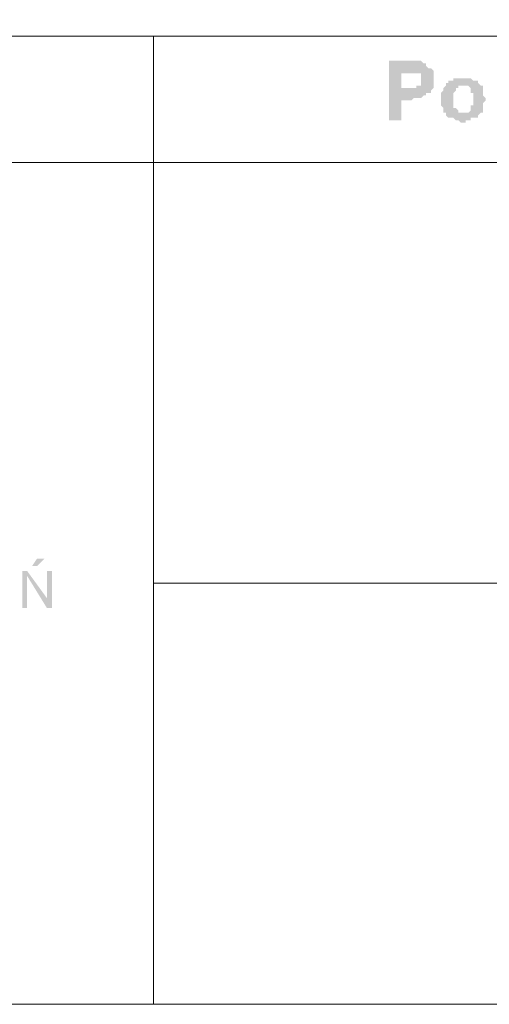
# Model space of a CAD drawing. Header units: inches. Extents: x -5286 to 1958, y -185 to 1019.
# Tile 16 of 62: x -4836 to -4815, y 97 to 142. Entities that reach past the tile are written whole.
import ezdxf

# ---------------------------------------------------------------- set-up
doc = ezdxf.new("R2010")
doc.units = ezdxf.units.IN
doc.header["$MEASUREMENT"] = 0
doc.layers.add('SCHEMAT', color=7, linetype='CONTINUOUS', lineweight=9)

msp = doc.modelspace()

# ---------------------------------------------------------------- hatches: boundary and pattern name
at = {"layer": 'SCHEMAT', "linetype": 'Continuous'}
for points in [[(-4819.052, 139.667), (-4819.941, 139.667), (-4819.941, 137), (-4819.386, 137), (-4819.386, 137.889), (-4818.941, 137.889), (-4818.83, 138), (-4818.497, 138), (-4818.386, 138.112), (-4818.275, 138.112), (-4818.275, 138.223), (-4818.164, 138.223), (-4818.052, 138.223), (-4818.052, 138.334), (-4817.941, 138.445), (-4819.386, 138.445), (-4819.386, 139.112), (-4819.164, 139.112), (-4817.941, 139.223), (-4818.052, 139.334), (-4818.164, 139.334), (-4818.275, 139.445), (-4818.275, 139.556), (-4818.386, 139.556), (-4818.497, 139.667)], [(-4817.941, 139.223), (-4819.164, 139.112), (-4818.719, 139.112), (-4818.608, 139.112), (-4818.497, 139.112), (-4818.497, 139), (-4818.497, 138.889), (-4818.497, 138.778), (-4818.497, 138.667), (-4818.497, 138.556), (-4818.608, 138.556), (-4818.719, 138.556), (-4818.719, 138.445), (-4819.386, 138.445), (-4817.941, 138.445), (-4817.941, 138.556), (-4817.941, 138.667), (-4817.941, 138.778), (-4817.941, 138.889), (-4817.941, 139), (-4817.941, 139.112)], [(-4816.608, 138.889), (-4817.052, 138.889), (-4817.052, 138.778), (-4817.164, 138.778), (-4817.275, 138.778), (-4817.275, 138.667), (-4817.386, 138.667), (-4817.386, 138.556), (-4817.497, 138.445), (-4817.497, 138.334), (-4817.608, 138.223), (-4817.608, 137.667), (-4817.497, 137.556), (-4817.497, 137.334), (-4816.608, 137.334), (-4816.83, 137.334), (-4816.83, 137.445), (-4816.941, 137.556), (-4817.052, 137.556), (-4817.052, 137.778), (-4817.052, 137.889), (-4817.052, 138), (-4817.052, 138.112), (-4817.052, 138.223), (-4816.941, 138.334), (-4816.941, 138.445), (-4816.83, 138.445), (-4816.83, 138.556), (-4816.608, 138.556), (-4815.83, 138.556), (-4815.941, 138.667), (-4815.941, 138.778), (-4816.052, 138.778), (-4816.164, 138.778), (-4816.275, 138.889), (-4816.497, 138.889)], [(-4815.83, 138.556), (-4816.608, 138.556), (-4816.386, 138.556), (-4816.275, 138.445), (-4816.275, 138.334), (-4816.275, 138.223), (-4816.164, 138.223), (-4816.164, 137.889), (-4816.164, 137.778), (-4816.164, 137.667), (-4816.275, 137.667), (-4816.275, 137.556), (-4816.275, 137.445), (-4816.386, 137.334), (-4817.386, 137.334), (-4817.386, 137.223), (-4817.275, 137.112), (-4817.164, 137.112), (-4817.052, 137.112), (-4816.941, 137), (-4816.83, 137), (-4816.719, 136.889), (-4816.497, 136.889), (-4816.497, 137), (-4816.275, 137), (-4816.275, 137.112), (-4816.052, 137.112), (-4815.941, 137.112), (-4815.941, 137.223), (-4815.83, 137.334), (-4815.719, 137.334), (-4815.719, 137.445), (-4815.719, 137.556), (-4815.719, 137.778), (-4815.608, 137.889), (-4815.608, 138), (-4815.719, 138.112), (-4815.719, 138.334), (-4815.719, 138.445), (-4815.719, 138.556)], [(-4835.386, 117.334), (-4835.719, 117.334), (-4835.941, 117), (-4835.719, 117)], [(-4836.164, 116.778), (-4836.386, 116.778), (-4836.386, 115.112), (-4836.164, 115.112), (-4836.164, 116.556)], [(-4836.164, 116.778), (-4836.164, 116.556), (-4835.275, 115.112), (-4835.275, 115.556)], [(-4835.052, 116.778), (-4835.275, 116.778), (-4835.275, 115.112), (-4835.052, 115.112)]]:
    msp.add_hatch(color=0, dxfattribs=at).paths.add_polyline_path(points)

# ---------------------------------------------------------------- linework, layer by layer
at = {"layer": 'SCHEMAT', "color": 0, "linetype": 'Continuous'}
for points in [[(-4509.275, 97.334), (-4509.275, 453.334), (-5058.386, 453.334), (-5058.386, 97.334), (-4509.275, 97.334)], [(-4509.275, 97.334), (-4509.275, 140.778), (-5058.386, 140.778), (-5058.386, 97.334), (-4509.275, 97.334)], [(-4830.497, 135.112), (-4830.497, 140.778), (-4867.386, 140.778), (-4867.386, 135.112), (-4830.497, 135.112)], [(-4983.719, 135.112), (-4797.164, 135.112)], [(-4983.719, 135.112), (-4797.164, 135.112)], [(-4830.497, 97.334), (-4830.497, 135.112), (-4867.386, 135.112), (-4867.386, 97.334), (-4830.497, 97.334)], [(-4830.497, 135.112), (-4830.497, 97.334), (-4797.164, 97.334), (-4797.164, 135.112), (-4830.497, 135.112), (-4830.497, 116.223), (-4797.164, 116.223), (-4797.164, 135.112), (-4830.497, 135.112)], [(-4983.719, 97.334), (-4816.052, 97.334)], [(-4983.719, 97.334), (-4816.052, 97.334)]]:
    msp.add_lwpolyline(points, dxfattribs=at)

doc.saveas('drawing.dxf')
